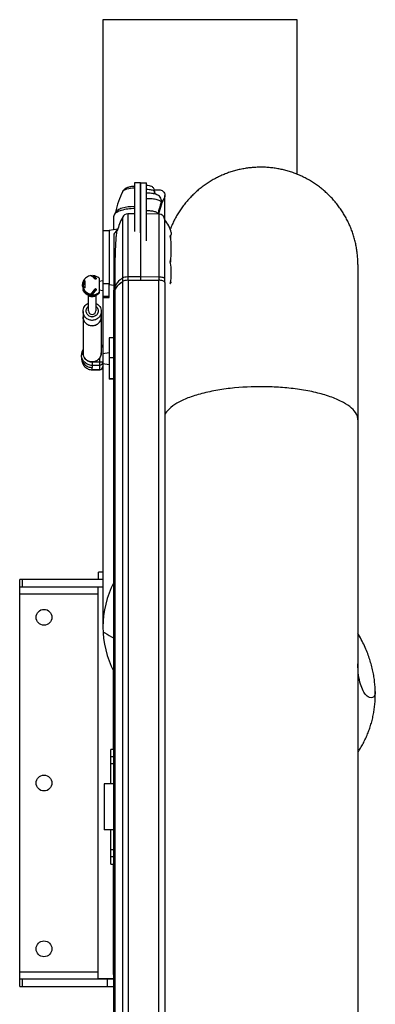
# Model space of a CAD drawing. Extents: x 0 to 594, y 0 to 420.
# Tile 4 of 19: x 77 to 92, y 308 to 349. Entities that reach past the tile are written whole.
import ezdxf

# ---------------------------------------------------------------- set-up
doc = ezdxf.new("R2010")
doc.units = 0
doc.header["$LTSCALE"] = 32.67
for name, color, linetype in [('100-512-R_LIDXF_CONTINUOUS', 7, 'CONTINUOUS'), ('100-5404-R_LDXF_CONTINUOUS', 7, 'CONTINUOUS'), ('100-5506_L_LDXF_CONTINUOUS', 7, 'CONTINUOUS'), ('100-5506_R_LDXF_CONTINUOUS', 7, 'CONTINUOUS'), ('100-5512-L_LDXF_CONTINUOUS', 7, 'CONTINUOUS'), ('100-5911_1_DXF_CONTINUOUS_', 7, 'CONTINUOUS'), ('100-5913_1_DXF_CONTINUOUS_', 7, 'CONTINUOUS'), ('100-5914_3_DXF_CONTINUOUS_', 7, 'CONTINUOUS'), ('100-6300-03_DXF_CONTINUOUS', 7, 'CONTINUOUS'), ('100-6333-01_DXF_CONTINUOUS', 7, 'CONTINUOUS'), ('100-6333-02_DXF_CONTINUOUS', 7, 'CONTINUOUS'), ('100-6336-04_DXF_CONTINUOUS', 7, 'CONTINUOUS'), ('102118-REF_1DXF_CONTINUOUS', 7, 'CONTINUOUS'), ('102679_1_DXF_CONTINUOUS_LI', 7, 'CONTINUOUS'), ('102683_1_DXF_CONTINUOUS_LI', 7, 'CONTINUOUS'), ('102715_1_DXF_CONTINUOUS_LI', 7, 'CONTINUOUS'), ('135126_23_DXF_CONTINUOUS_L', 7, 'CONTINUOUS'), ('135584_3_DXF_CONTINUOUS_LI', 7, 'CONTINUOUS'), ('STAB_K4-D4_3DXF_CONTINUOUS', 7, 'CONTINUOUS')]:
    doc.layers.add(name, color=color, linetype=linetype)

msp = doc.modelspace()

# ---------------------------------------------------------------- linework, layer by layer
at = {"layer": '100-512-R_LIDXF_CONTINUOUS', "color": 7, "linetype": 'CONTINUOUS'}
for p, q in [((81.596, 340.513), (81.596, 337.784)), ((81.871, 340.513), (81.596, 340.513)), ((80.825, 339.851), (81.188, 339.902)), ((80.825, 339.851), (80.825, 337.611)), ((81.02, 339.679), (81.02, 337.374)), ((80.825, 337.611), (81.02, 337.584)), ((81.02, 337.374), (81.071, 337.411)), ((81.071, 337.411), (81.071, 337.552)), ((81.071, 337.411), (81.072, 337.412)), ((81.071, 337.411), (81.072, 337.412))]:
    msp.add_line(p, q, dxfattribs=at)
at = {"layer": '100-512-R_LIDXF_CONTINUOUS', "color": 9, "linetype": 'CONTINUOUS'}
for p, q in [((81.378, 340.373), (81.378, 337.732)), ((82.115, 337.92), (81.596, 337.92)), ((81.071, 337.552), (81.02, 337.515))]:
    msp.add_line(p, q, dxfattribs=at)
at = {"layer": '100-512-R_LIDXF_CONTINUOUS', "color": 7, "linetype": 'CONTINUOUS'}
for centre, radius, start, end in [((81.602, 340.263), 0.25, 91.5, 153.7684), ((84.518, 338.826), 3.5, 153.7684, 163.4207), ((82.28, 336.432), 1.582, 124.7646, 124.9964), ((81.445, 337.636), 0.116, 123.805, 124.7605), ((81.452, 337.624), 0.13, 120.7848, 123.7659)]:
    msp.add_arc(centre, radius, start, end, dxfattribs=at)
for points, knots in [([(81.175, 339.863), (81.161, 339.852), (81.101, 339.798), (81.054, 339.732), (81.02, 339.679)], [0, 0, 0, 0, 0.215642, 1, 1, 1, 1]), ([(81.071, 337.552), (81.071, 337.812), (81.074, 338.296), (81.086, 338.874), (81.103, 339.271), (81.117, 339.505), (81.136, 339.685), (81.152, 339.786), (81.163, 339.825)], [0, 0, 0, 0, 0.342137, 0.637769, 0.761741, 0.865688, 0.946175, 1, 1, 1, 1]), ([(81.072, 337.412), (81.087, 337.441), (81.166, 337.565), (81.279, 337.663), (81.373, 337.728)], [0, 0, 0, 0, 0.218949, 1, 1, 1, 1])]:
    msp.add_open_spline(points, degree=3, knots=knots, dxfattribs=at)
at = {"layer": '100-512-R_LIDXF_CONTINUOUS', "color": 9, "linetype": 'CONTINUOUS'}
for points, knots in [([(81.378, 337.873), (81.343, 337.848), (81.225, 337.759), (81.12, 337.647), (81.071, 337.552)], [0, 0, 0, 0, 0.285671, 1, 1, 1, 1]), ([(81.596, 337.92), (81.553, 337.92), (81.479, 337.913), (81.404, 337.891), (81.378, 337.873)], [0, 0, 0, 0, 0.573917, 1, 1, 1, 1])]:
    msp.add_open_spline(points, degree=3, knots=knots, dxfattribs=at)
at = {"layer": '100-5404-R_LDXF_CONTINUOUS', "color": 7, "linetype": 'CONTINUOUS'}
for p, q in [((80.626, 317.061), (80.626, 315.161)), ((81.02, 317.061), (80.626, 317.061)), ((81.02, 315.161), (80.626, 315.161))]:
    msp.add_line(p, q, dxfattribs=at)
at = {"layer": '100-5506_L_LDXF_CONTINUOUS', "color": 7, "linetype": 'CONTINUOUS'}
for p, q in [((82.121, 341.794), (82.121, 339.739)), ((82.121, 341.794), (82.371, 341.794)), ((82.371, 339.403), (82.371, 341.794)), ((82.703, 341.389), (82.703, 341.451)), ((82.982, 340.937), (82.982, 341.062)), ((82.843, 340.507), (82.843, 340.519))]:
    msp.add_line(p, q, dxfattribs=at)
at = {"layer": '100-5506_L_LDXF_CONTINUOUS', "color": 9, "linetype": 'CONTINUOUS'}
for p, q in [((82.702, 341.431), (82.702, 341.397)), ((82.971, 340.999), (82.971, 340.876))]:
    msp.add_line(p, q, dxfattribs=at)
for centre, radius, start, end in [((82.865, 341.413), 0.163, 173.6891, 179.997), ((82.517, 341.451), 0.187, 353.695, 0.0044), ((85.739, 340.008), 2.941, 160.2944, 169.9785)]:
    msp.add_arc(centre, radius, start, end, dxfattribs=at)
at = {"layer": '100-5506_L_LDXF_CONTINUOUS', "color": 7, "linetype": 'CONTINUOUS'}
for centre, radius, start, end in [((82.541, 340.669), 0.684, 72.6171, 73.1067), ((85.6, 339.907), 2.802, 159.7824, 167.6481)]:
    msp.add_arc(centre, radius, start, end, dxfattribs=at)
for points, knots in [([(82.703, 341.451), (82.703, 341.49), (82.681, 341.569), (82.593, 341.647), (82.484, 341.681), (82.409, 341.687), (82.371, 341.688)], [0, 0, 0, 0, 0.256757, 0.506637, 0.744516, 1, 1, 1, 1]), ([(82.74, 341.324), (82.684, 341.341), (82.561, 341.363), (82.437, 341.37), (82.371, 341.371)], [0, 0, 0, 0, 0.468406, 1, 1, 1, 1]), ([(82.701, 341.413), (82.701, 341.404), (82.704, 341.373), (82.718, 341.342), (82.733, 341.326)], [0, 0, 0, 0, 0.289612, 1, 1, 1, 1]), ([(82.982, 341.062), (82.982, 341.097), (82.966, 341.164), (82.888, 341.265), (82.801, 341.305), (82.746, 341.322)], [0, 0, 0, 0, 0.27391, 0.532576, 1, 1, 1, 1]), ([(82.843, 340.519), (82.843, 340.539), (82.81, 340.568), (82.761, 340.59), (82.675, 340.617), (82.544, 340.637), (82.431, 340.643), (82.371, 340.644)], [0, 0, 0, 0, 0.116853, 0.212553, 0.334076, 0.641275, 1, 1, 1, 1])]:
    msp.add_open_spline(points, degree=3, knots=knots, dxfattribs=at)
at = {"layer": '100-5506_L_LDXF_CONTINUOUS', "color": 9, "linetype": 'CONTINUOUS'}
for points, knots in [([(82.693, 341.451), (82.682, 341.463), (82.643, 341.483), (82.571, 341.502), (82.476, 341.515), (82.407, 341.518), (82.371, 341.519)], [0, 0, 0, 0, 0.150325, 0.379948, 0.672452, 1, 1, 1, 1]), ([(82.371, 341.156), (82.448, 341.156), (82.59, 341.149), (82.757, 341.123), (82.866, 341.089), (82.929, 341.061), (82.971, 341.024), (82.971, 340.999)], [0, 0, 0, 0, 0.358571, 0.665851, 0.787435, 0.88318, 1, 1, 1, 1])]:
    msp.add_open_spline(points, degree=3, knots=knots, dxfattribs=at)
for points in [[(82.697, 341.446), (82.696, 341.447), (82.695, 341.449), (82.693, 341.451)], [(82.702, 341.431), (82.702, 341.436), (82.7, 341.441), (82.697, 341.446)], [(82.982, 341.062), (82.982, 341.041), (82.978, 341.019), (82.971, 340.999)]]:
    msp.add_open_spline(points, degree=3, dxfattribs=at)
at = {"layer": '100-5506_L_LDXF_CONTINUOUS', "color": 7, "linetype": 'CONTINUOUS'}
msp.add_open_spline([(82.971, 340.876), (82.978, 340.895), (82.982, 340.916), (82.982, 340.937)], degree=3, dxfattribs=at)
at = {"layer": '100-5506_R_LDXF_CONTINUOUS', "color": 7, "linetype": 'CONTINUOUS'}
for p, q in [((81.871, 341.794), (81.871, 339.796)), ((82.121, 341.794), (81.871, 341.794)), ((82.121, 339.739), (82.121, 341.794)), ((81.09, 340.581), (81.04, 340.481)), ((81.026, 339.879), (81.026, 340.428))]:
    msp.add_line(p, q, dxfattribs=at)
for centre, radius, start, end in [((84.175, 339.967), 3.149, 152.042, 168.7531), ((84.202, 339.961), 3.178, 168.7351, 169.0225)]:
    msp.add_arc(centre, radius, start, end, dxfattribs=at)
for points, knots in [([(81.393, 341.444), (81.414, 341.484), (81.474, 341.553), (81.594, 341.616), (81.728, 341.652), (81.822, 341.662), (81.871, 341.664)], [0, 0, 0, 0, 0.246708, 0.484271, 0.732346, 1, 1, 1, 1]), ([(81.04, 340.481), (81.037, 340.477), (81.03, 340.46), (81.026, 340.442), (81.026, 340.428)], [0, 0, 0, 0, 0.262245, 1, 1, 1, 1]), ([(81.871, 340.735), (81.687, 340.732), (81.432, 340.703), (81.155, 340.597), (81.061, 340.522), (81.04, 340.481)], [0, 0, 0, 0, 0.616659, 0.844405, 1, 1, 1, 1]), ([(81.871, 340.82), (81.699, 340.816), (81.459, 340.789), (81.199, 340.69), (81.11, 340.619), (81.09, 340.581)], [0, 0, 0, 0, 0.616663, 0.844337, 1, 1, 1, 1])]:
    msp.add_open_spline(points, degree=3, knots=knots, dxfattribs=at)
at = {"layer": '100-5506_R_LDXF_CONTINUOUS', "color": 9, "linetype": 'CONTINUOUS'}
msp.add_open_spline([(81.393, 341.444), (81.406, 341.468), (81.46, 341.511), (81.619, 341.574), (81.765, 341.591), (81.871, 341.595)], degree=3, knots=[0, 0, 0, 0, 0.157101, 0.384371, 1, 1, 1, 1], dxfattribs=at)
at = {"layer": '100-5512-L_LDXF_CONTINUOUS', "color": 7, "linetype": 'CONTINUOUS'}
for p, q in [((82.115, 340.526), (82.115, 337.784)), ((82.882, 340.506), (82.371, 340.52)), ((83.116, 337.713), (83.116, 340.263)), ((83.369, 339.593), (83.348, 339.593)), ((83.369, 339.449), (83.369, 339.646)), ((83.369, 338.536), (83.345, 338.536)), ((83.369, 338.536), (83.369, 338.697)), ((82.115, 337.784), (82.116, 337.784))]:
    msp.add_line(p, q, dxfattribs=at)
at = {"layer": '100-5512-L_LDXF_CONTINUOUS', "color": 9, "linetype": 'CONTINUOUS'}
for p, q in [((82.882, 337.784), (82.882, 340.506)), ((82.882, 337.918), (82.115, 337.925))]:
    msp.add_line(p, q, dxfattribs=at)
at = {"layer": '100-5512-L_LDXF_CONTINUOUS', "color": 7, "linetype": 'CONTINUOUS'}
for centre, radius, start, end in [((82.876, 340.266), 0.24, 0, 88.5), ((82.239, 339.486), 1.175, 12.8054, 41.7561)]:
    msp.add_arc(centre, radius, start, end, dxfattribs=at)
for points, knots in [([(83.385, 339.746), (83.39, 339.725), (83.39, 339.675), (83.363, 339.633), (83.344, 339.616)], [0, 0, 0, 0, 0.462102, 1, 1, 1, 1]), ([(83.344, 338.531), (83.379, 338.709), (83.399, 339.073), (83.379, 339.437), (83.344, 339.616)], [0, 0, 0, 0, 0.5, 1, 1, 1, 1]), ([(83.344, 337.646), (83.378, 337.79), (83.399, 338.088), (83.378, 338.386), (83.344, 338.531)], [0, 0, 0, 0, 0.500001, 1, 1, 1, 1]), ([(83.356, 337.659), (83.36, 337.663), (83.373, 337.68), (83.382, 337.701), (83.385, 337.716)], [0, 0, 0, 0, 0.275851, 1, 1, 1, 1])]:
    msp.add_open_spline(points, degree=3, knots=knots, dxfattribs=at)
at = {"layer": '100-5512-L_LDXF_CONTINUOUS', "color": 9, "linetype": 'CONTINUOUS'}
msp.add_open_spline([(83.116, 337.836), (83.116, 337.848), (83.094, 337.876), (83.042, 337.897), (82.968, 337.914), (82.912, 337.918), (82.882, 337.918)], degree=3, knots=[0, 0, 0, 0, 0.136707, 0.355113, 0.653883, 1, 1, 1, 1], dxfattribs=at)
at = {"layer": '100-5512-L_LDXF_CONTINUOUS', "color": 7, "linetype": 'CONTINUOUS'}
msp.add_open_spline([(83.344, 337.646), (83.349, 337.65), (83.353, 337.654), (83.356, 337.659)], degree=3, dxfattribs=at)
at = {"layer": '100-5911_1_DXF_CONTINUOUS_', "color": 7, "linetype": 'CONTINUOUS'}
for p, q in [((80.417, 337.749), (80.575, 337.769)), ((80.417, 337.389), (80.575, 337.369))]:
    msp.add_line(p, q, dxfattribs=at)
for radius, start, end in [(0.25, 305.1658, 309.5947), (0.251, 309.5929, 312.3248)]:
    msp.add_arc((80.127, 337.569), radius, start, end, dxfattribs=at)
at = {"layer": '100-5913_1_DXF_CONTINUOUS_', "color": 7, "linetype": 'CONTINUOUS'}
for p, q in [((80.569, 334.771), (80.826, 334.813)), ((80.569, 334.355), (80.826, 334.313))]:
    msp.add_line(p, q, dxfattribs=at)
at = {"layer": '100-5914_3_DXF_CONTINUOUS_', "color": 7, "linetype": 'CONTINUOUS'}
for p, q in [((80.826, 335.415), (80.826, 333.71)), ((81.02, 335.415), (80.826, 335.415)), ((81.02, 333.71), (80.826, 333.71))]:
    msp.add_line(p, q, dxfattribs=at)
at = {"layer": '100-5914_3_DXF_CONTINUOUS_', "color": 9, "linetype": 'CONTINUOUS'}
for p, q in [((81.02, 334.591), (80.826, 334.591)), ((80.826, 333.736), (81.02, 333.736))]:
    msp.add_line(p, q, dxfattribs=at)
at = {"layer": '100-6300-03_DXF_CONTINUOUS', "color": 7, "linetype": 'CONTINUOUS'}
for p, q in [((80.893, 317.061), (80.893, 318.473)), ((81.02, 318.473), (80.893, 318.473)), ((80.893, 318.173), (81.02, 318.173)), ((80.893, 313.748), (80.893, 315.161)), ((81.02, 314.048), (80.893, 314.048)), ((80.893, 313.748), (81.02, 313.748))]:
    msp.add_line(p, q, dxfattribs=at)
at = {"layer": '100-6300-03_DXF_CONTINUOUS', "color": 9, "linetype": 'CONTINUOUS'}
for p, q in [((81.02, 317.873), (80.893, 317.873)), ((80.893, 314.348), (81.02, 314.348))]:
    msp.add_line(p, q, dxfattribs=at)
at = {"layer": '100-6333-01_DXF_CONTINUOUS', "color": 7, "linetype": 'CONTINUOUS'}
for p, q in [((80.393, 325.461), (80.393, 325.761)), ((80.574, 325.761), (80.393, 325.761)), ((77.143, 308.711), (77.143, 325.461)), ((80.574, 325.461), (77.143, 325.461)), ((77.143, 325.161), (80.574, 325.161)), ((81.02, 309.011), (77.143, 309.011)), ((77.143, 308.711), (81.02, 308.711))]:
    msp.add_line(p, q, dxfattribs=at)
at = {"layer": '100-6333-01_DXF_CONTINUOUS', "color": 9, "linetype": 'CONTINUOUS'}
for p, q in [((77.248, 325.461), (77.248, 325.161)), ((80.358, 324.861), (77.143, 324.861)), ((77.143, 309.311), (80.358, 309.311)), ((77.248, 309.011), (77.248, 308.711)), ((80.759, 308.711), (80.759, 309.011))]:
    msp.add_line(p, q, dxfattribs=at)
at = {"layer": '100-6333-01_DXF_CONTINUOUS', "color": 7, "linetype": 'CONTINUOUS'}
for centre in [(78.143, 323.911), (78.143, 317.086), (78.143, 310.261)]:
    msp.add_circle(centre, 0.325, dxfattribs=at)
at = {"layer": '100-6333-02_DXF_CONTINUOUS', "color": 7, "linetype": 'CONTINUOUS'}
for p, q in [((80.358, 325.148), (80.358, 309.023)), ((80.574, 325.148), (80.358, 325.148)), ((81.02, 309.023), (80.358, 309.023))]:
    msp.add_line(p, q, dxfattribs=at)
at = {"layer": '100-6336-04_DXF_CONTINUOUS', "color": 7, "linetype": 'CONTINUOUS'}
for p, q in [((80.993, 321.728), (80.993, 318.473)), ((80.993, 319.111), (81.02, 319.111)), ((80.993, 313.748), (80.993, 309.211)), ((80.993, 309.211), (81.02, 309.211))]:
    msp.add_line(p, q, dxfattribs=at)
at = {"layer": '102118-REF_1DXF_CONTINUOUS', "color": 7, "linetype": 'CONTINUOUS'}
for p, q in [((79.744, 337.689), (79.749, 337.689)), ((79.764, 337.743), (79.837, 337.743)), ((79.809, 337.673), (79.789, 337.675)), ((79.795, 337.689), (79.837, 337.689)), ((79.837, 337.628), (79.837, 337.767)), ((80.14, 337.939), (80.14, 337.938)), ((80.147, 337.948), (80.252, 337.839)), ((80.156, 337.98), (80.161, 337.975)), ((80.157, 337.98), (80.156, 337.98)), ((80.161, 337.979), (80.157, 337.98)), ((80.16, 337.978), (80.16, 337.978)), ((80.16, 337.978), (80.16, 337.978)), ((80.161, 337.975), (80.161, 337.934)), ((80.292, 337.873), (80.292, 337.838)), ((80.417, 337.865), (80.417, 337.628)), ((79.737, 337.543), (79.737, 337.595)), ((79.769, 337.394), (79.744, 337.394)), ((79.766, 337.595), (79.766, 337.595)), ((79.766, 337.595), (79.766, 337.595)), ((79.837, 337.473), (79.837, 337.628)), ((80.078, 337.214), (80.143, 337.282)), ((80.137, 337.267), (80.253, 337.389)), ((80.288, 337.389), (80.147, 337.243)), ((80.153, 337.291), (80.154, 337.29)), ((80.154, 337.29), (80.154, 337.285)), ((80.248, 337.39), (80.248, 337.43)), ((80.288, 337.389), (80.253, 337.389)), ((80.417, 337.628), (80.417, 337.255)), ((79.977, 336.526), (79.977, 337.159)), ((80.147, 337.19), (80.161, 337.204)), ((80.156, 337.212), (80.161, 337.213)), ((80.161, 337.163), (80.161, 337.212)), ((80.161, 337.163), (80.163, 337.139)), ((80.163, 337.141), (80.163, 337.168)), ((80.163, 337.141), (80.163, 337.14)), ((80.163, 337.139), (80.164, 337.139)), ((80.163, 337.139), (80.164, 337.139)), ((80.277, 337.16), (80.277, 336.526))]:
    msp.add_line(p, q, dxfattribs=at)
at = {"layer": '102118-REF_1DXF_CONTINUOUS', "color": 9, "linetype": 'CONTINUOUS'}
for p, q in [((80.147, 337.243), (80.147, 337.19)), ((80.416, 337.256), (80.417, 337.256)), ((80.416, 337.256), (80.417, 337.256)), ((80.111, 337.227), (80.111, 337.175))]:
    msp.add_line(p, q, dxfattribs=at)
at = {"layer": '102118-REF_1DXF_CONTINUOUS', "color": 7, "linetype": 'CONTINUOUS'}
for centre, radius, start, end in [((80.116, 337.54), 0.401, 151.4601, 158.2481), ((80.102, 337.542), 0.34, 156.9932, 170.9878), ((80.101, 337.594), 0.365, 155.8417, 156.1125), ((80.102, 337.542), 0.34, 156.1347, 156.9782), ((80.104, 337.541), 0.343, 143.722, 156.1018), ((79.774, 337.353), 0.321, 78.6886, 79.1975), ((80.112, 337.582), 0.381, 90.1611, 90.8268), ((79.628, 337.286), 0.83, 50.3524, 51.8382), ((80.127, 337.527), 0.419, 85.3838, 86.8432), ((80.117, 337.892), 0.096, 63.5822, 66.2547), ((80.127, 337.571), 0.412, 45.3302, 85.0958), ((80.099, 337.543), 0.337, 171.136, 175.5457), ((80.276, 337.369), 0.0348, 140.233, 142.906), ((80.261, 337.367), 0.0384, 26.544, 33.7188), ((80.112, 337.609), 0.382, 266.8764, 269.8396), ((80.509, 336.988), 0.419, 147.117, 147.5441)]:
    msp.add_arc(centre, radius, start, end, dxfattribs=at)
msp.add_ellipse((80.486, 337.569), major_axis=(0.234, 0.249), ratio=0.097953, start_param=-3.815666, end_param=-3.455749, dxfattribs=at)
for points in [[(79.737, 337.595), (79.737, 337.645), (79.748, 337.696), (79.768, 337.742)], [(79.748, 337.685), (79.747, 337.686), (79.745, 337.687), (79.744, 337.689)], [(79.796, 337.743), (79.774, 337.698), (79.762, 337.646), (79.762, 337.595)], [(79.834, 337.669), (79.826, 337.67), (79.818, 337.672), (79.809, 337.673)], [(80.101, 337.966), (80.106, 337.963), (80.111, 337.96), (80.116, 337.957)], [(80.111, 337.963), (80.124, 337.963), (80.138, 337.957), (80.147, 337.948)], [(80.116, 337.957), (80.124, 337.951), (80.132, 337.945), (80.14, 337.939)], [(79.767, 337.45), (79.748, 337.495), (79.737, 337.546), (79.737, 337.595)], [(79.737, 337.543), (79.737, 337.492), (79.748, 337.441), (79.769, 337.394)], [(79.809, 337.285), (79.782, 337.317), (79.759, 337.355), (79.744, 337.394)], [(79.762, 337.595), (79.762, 337.549), (79.772, 337.502), (79.79, 337.46)], [(80.147, 337.243), (80.138, 337.233), (80.124, 337.227), (80.111, 337.227)], [(80.117, 337.255), (80.125, 337.257), (80.131, 337.262), (80.137, 337.267)], [(80.248, 337.39), (80.242, 337.382), (80.237, 337.374), (80.231, 337.366)], [(80.258, 337.398), (80.255, 337.396), (80.252, 337.394), (80.249, 337.391)], [(80.281, 337.399), (80.274, 337.402), (80.265, 337.402), (80.258, 337.398)], [(80.293, 337.388), (80.29, 337.392), (80.286, 337.396), (80.281, 337.399)], [(80.3, 337.402), (80.3, 337.394), (80.297, 337.385), (80.292, 337.379)], [(80.111, 337.175), (80.124, 337.175), (80.138, 337.181), (80.147, 337.19)]]:
    msp.add_open_spline(points, degree=3, dxfattribs=at)
for points, knots in [([(80.078, 337.978), (80.011, 337.97), (79.878, 337.917), (79.791, 337.805), (79.764, 337.743)], [0, 0, 0, 0, 0.502322, 1, 1, 1, 1]), ([(79.764, 337.743), (79.769, 337.746), (79.792, 337.756), (79.817, 337.763), (79.837, 337.767)], [0, 0, 0, 0, 0.197261, 1, 1, 1, 1]), ([(80.078, 337.978), (80.08, 337.977), (80.088, 337.974), (80.095, 337.97), (80.101, 337.966)], [0, 0, 0, 0, 0.202766, 1, 1, 1, 1]), ([(80.157, 337.925), (80.164, 337.919), (80.195, 337.892), (80.225, 337.864), (80.248, 337.842)], [0, 0, 0, 0, 0.223953, 1, 1, 1, 1]), ([(80.292, 337.873), (80.267, 337.896), (80.225, 337.933), (80.18, 337.968), (80.16, 337.978)], [0, 0, 0, 0, 0.603014, 1, 1, 1, 1]), ([(80.162, 337.982), (80.162, 337.982), (80.162, 337.981), (80.161, 337.98), (80.161, 337.979)], [0, 0, 0, 0, 0.274084, 1, 1, 1, 1]), ([(80.3, 337.855), (80.3, 337.846), (80.283, 337.826), (80.257, 337.833), (80.248, 337.842)], [0, 0, 0, 0, 0.412986, 1, 1, 1, 1]), ([(80.292, 337.873), (80.293, 337.872), (80.298, 337.867), (80.3, 337.86), (80.3, 337.855)], [0, 0, 0, 0, 0.291277, 1, 1, 1, 1]), ([(79.837, 337.473), (79.829, 337.471), (79.805, 337.465), (79.78, 337.458), (79.764, 337.449)], [0, 0, 0, 0, 0.302189, 1, 1, 1, 1]), ([(79.764, 337.449), (79.791, 337.387), (79.878, 337.275), (80.011, 337.223), (80.078, 337.214)], [0, 0, 0, 0, 0.497677, 1, 1, 1, 1]), ([(79.769, 337.394), (79.798, 337.33), (79.896, 337.216), (80.04, 337.175), (80.111, 337.175)], [0, 0, 0, 0, 0.497608, 1, 1, 1, 1]), ([(80.163, 337.139), (80.097, 337.134), (79.962, 337.154), (79.851, 337.235), (79.809, 337.285)], [0, 0, 0, 0, 0.50158, 1, 1, 1, 1]), ([(80.248, 337.43), (80.213, 337.391), (80.153, 337.322), (80.097, 337.248), (80.078, 337.214)], [0, 0, 0, 0, 0.575315, 1, 1, 1, 1]), ([(80.143, 337.282), (80.145, 337.284), (80.148, 337.286), (80.152, 337.29), (80.153, 337.291)], [0, 0, 0, 0, 0.603712, 1, 1, 1, 1]), ([(80.158, 337.215), (80.165, 337.227), (80.206, 337.284), (80.253, 337.337), (80.292, 337.379)], [0, 0, 0, 0, 0.198326, 1, 1, 1, 1]), ([(80.164, 337.139), (80.211, 337.143), (80.304, 337.168), (80.383, 337.222), (80.417, 337.255)], [0, 0, 0, 0, 0.500705, 1, 1, 1, 1]), ([(80.248, 337.43), (80.253, 337.435), (80.266, 337.442), (80.291, 337.433), (80.3, 337.414), (80.3, 337.402)], [0, 0, 0, 0, 0.274074, 0.52607, 1, 1, 1, 1]), ([(79.952, 337.176), (80.002, 337.139), (80.127, 337.097), (80.253, 337.139), (80.302, 337.176)], [0, 0, 0, 0, 0.500003, 1, 1, 1, 1]), ([(80.161, 337.213), (80.161, 337.208), (80.162, 337.193), (80.163, 337.178), (80.163, 337.168)], [0, 0, 0, 0, 0.329365, 1, 1, 1, 1])]:
    msp.add_open_spline(points, degree=3, knots=knots, dxfattribs=at)
at = {"layer": '102118-REF_1DXF_CONTINUOUS', "color": 9, "linetype": 'CONTINUOUS'}
for points, knots in [([(80.417, 337.284), (80.383, 337.251), (80.303, 337.196), (80.21, 337.172), (80.163, 337.168)], [0, 0, 0, 0, 0.498761, 1, 1, 1, 1]), ([(80.163, 337.141), (80.21, 337.145), (80.303, 337.169), (80.383, 337.223), (80.416, 337.256)], [0, 0, 0, 0, 0.501222, 1, 1, 1, 1]), ([(79.955, 337.174), (80.004, 337.139), (80.127, 337.099), (80.25, 337.139), (80.299, 337.175)], [0, 0, 0, 0, 0.5, 1, 1, 1, 1])]:
    msp.add_open_spline(points, degree=3, knots=knots, dxfattribs=at)
at = {"layer": '102679_1_DXF_CONTINUOUS_LI', "color": 9, "linetype": 'CONTINUOUS'}
for p, q in [((81.385, 337.737), (81.385, 291.457)), ((81.609, 337.784), (81.609, 291.504)), ((82.87, 291.504), (82.87, 337.784))]:
    msp.add_line(p, q, dxfattribs=at)
at = {"layer": '102679_1_DXF_CONTINUOUS_LI', "color": 7, "linetype": 'CONTINUOUS'}
for p, q in [((81.609, 337.784), (82.87, 337.784)), ((83.12, 337.698), (83.12, 294.33)), ((81.071, 337.411), (81.02, 337.374)), ((81.02, 290.752), (81.02, 337.374)), ((81.071, 291.131), (81.071, 337.411))]:
    msp.add_line(p, q, dxfattribs=at)
msp.add_arc((83.09, 337.698), 0.0294, 0.0098, 6.7644, dxfattribs=at)
for points, knots in [([(81.385, 337.737), (81.35, 337.712), (81.229, 337.622), (81.121, 337.507), (81.071, 337.411)], [0, 0, 0, 0, 0.286305, 1, 1, 1, 1]), ([(81.609, 337.784), (81.565, 337.784), (81.489, 337.777), (81.412, 337.755), (81.385, 337.737)], [0, 0, 0, 0, 0.573135, 1, 1, 1, 1]), ([(83.119, 337.702), (83.118, 337.715), (83.093, 337.742), (83.008, 337.775), (82.928, 337.784), (82.87, 337.784)], [0, 0, 0, 0, 0.140244, 0.362383, 1, 1, 1, 1])]:
    msp.add_open_spline(points, degree=3, knots=knots, dxfattribs=at)
at = {"layer": '102683_1_DXF_CONTINUOUS_LI', "color": 7, "linetype": 'CONTINUOUS'}
for p, q in [((82.694, 341.513), (82.876, 341.513)), ((83.126, 340.257), (83.126, 341.278)), ((82.972, 340.878), (82.97, 340.875)), ((82.972, 340.878), (82.97, 340.875))]:
    msp.add_line(p, q, dxfattribs=at)
at = {"layer": '102683_1_DXF_CONTINUOUS_LI', "color": 9, "linetype": 'CONTINUOUS'}
msp.add_line((83.102, 341.177), (83.102, 340.347), dxfattribs=at)
at = {"layer": '102683_1_DXF_CONTINUOUS_LI', "color": 7, "linetype": 'CONTINUOUS'}
for centre, radius, start, end in [((85.618, 339.901), 2.822, 158.6278, 159.7302), ((85.639, 339.892), 2.844, 153.1384, 158.6207), ((85.6, 339.907), 2.802, 159.7882, 167.6443)]:
    msp.add_arc(centre, radius, start, end, dxfattribs=at)
msp.add_open_spline([(82.876, 341.513), (82.909, 341.513), (82.974, 341.501), (83.057, 341.449), (83.113, 341.371), (83.126, 341.309), (83.126, 341.278)], degree=3, knots=[0, 0, 0, 0, 0.257136, 0.510152, 0.757222, 1, 1, 1, 1], dxfattribs=at)
msp.add_open_spline([(83.126, 341.278), (83.126, 341.244), (83.118, 341.208), (83.102, 341.177)], degree=3, dxfattribs=at)
at = {"layer": '102715_1_DXF_CONTINUOUS_LI', "color": 7, "linetype": 'CONTINUOUS'}
for p, q in [((80.575, 339.831), (80.575, 337.069)), ((80.575, 339.831), (80.825, 339.831)), ((80.825, 337.069), (80.825, 337.611)), ((80.575, 337.069), (80.825, 337.069))]:
    msp.add_line(p, q, dxfattribs=at)
at = {"layer": '102715_1_DXF_CONTINUOUS_LI', "color": 9, "linetype": 'CONTINUOUS'}
for p, q in [((80.825, 337.631), (80.575, 337.631)), ((80.825, 337.116), (80.575, 337.116))]:
    msp.add_line(p, q, dxfattribs=at)
at = {"layer": '135126_23_DXF_CONTINUOUS_L', "color": 7, "linetype": 'CONTINUOUS'}
for p, q in [((80.574, 348.511), (80.574, 337.769)), ((88.574, 348.511), (80.574, 348.511)), ((88.574, 342.147), (88.574, 348.511)), ((91.062, 338.438), (91.062, 338.438)), ((91.074, 338.438), (91.074, 303.843)), ((80.574, 337.369), (80.574, 334.772)), ((80.574, 334.354), (80.574, 323.511))]:
    msp.add_line(p, q, dxfattribs=at)
at = {"layer": '135126_23_DXF_CONTINUOUS_L', "color": 9, "linetype": 'CONTINUOUS'}
for p, q in [((80.575, 338.511), (80.574, 338.511)), ((91.074, 338.009), (91.074, 338.011)), ((80.579, 323.304), (80.592, 323.297))]:
    msp.add_line(p, q, dxfattribs=at)
at = {"layer": '135126_23_DXF_CONTINUOUS_L', "color": 7, "linetype": 'CONTINUOUS'}
for points in [[(91.074, 338.439), (91.074, 338.488), (91.073, 338.538), (91.071, 338.588), (91.069, 338.638), (91.066, 338.687), (91.063, 338.737), (91.059, 338.787), (91.054, 338.836), (91.049, 338.886), (91.043, 338.936), (91.036, 338.985), (91.029, 339.034), (91.022, 339.084), (91.013, 339.133), (91.004, 339.182), (90.995, 339.231), (90.985, 339.28), (90.974, 339.328), (90.962, 339.377), (90.95, 339.425), (90.938, 339.473), (90.925, 339.521), (90.911, 339.569), (90.897, 339.617), (90.882, 339.664), (90.866, 339.711), (90.85, 339.759), (90.833, 339.805), (90.816, 339.852), (90.798, 339.899), (90.779, 339.945), (90.76, 339.991), (90.741, 340.037), (90.721, 340.082), (90.7, 340.127), (90.679, 340.172), (90.657, 340.217), (90.634, 340.262), (90.611, 340.306), (90.588, 340.35), (90.564, 340.394), (90.539, 340.437), (90.514, 340.48), (90.488, 340.523), (90.462, 340.565), (90.435, 340.607), (90.408, 340.649), (90.38, 340.69), (90.352, 340.731), (90.323, 340.772), (90.294, 340.812), (90.264, 340.852), (90.233, 340.891), (90.203, 340.931), (90.171, 340.969), (90.14, 341.008), (90.107, 341.046), (90.074, 341.084), (90.041, 341.121), (90.008, 341.158), (89.973, 341.194), (89.939, 341.23), (89.904, 341.266), (89.868, 341.301), (89.832, 341.335), (89.796, 341.369), (89.759, 341.403), (89.722, 341.436), (89.684, 341.469), (89.647, 341.501), (89.608, 341.533), (89.569, 341.565), (89.53, 341.596), (89.491, 341.626), (89.451, 341.656), (89.41, 341.685), (89.37, 341.714), (89.329, 341.743), (89.287, 341.77), (89.245, 341.798), (89.203, 341.825), (89.161, 341.851), (89.118, 341.877), (89.075, 341.902), (89.032, 341.927), (88.988, 341.951), (88.944, 341.974), (88.9, 341.997), (88.855, 342.02), (88.81, 342.042), (88.765, 342.063), (88.72, 342.084), (88.674, 342.104), (88.629, 342.124), (88.582, 342.143), (88.536, 342.162), (88.49, 342.18), (88.443, 342.197), (88.396, 342.214), (88.349, 342.23), (88.301, 342.246), (88.254, 342.261), (88.206, 342.275), (88.158, 342.289), (88.11, 342.302), (88.062, 342.315), (88.013, 342.327), (87.965, 342.338), (87.916, 342.349), (87.867, 342.359), (87.819, 342.369), (87.77, 342.378), (87.72, 342.386), (87.671, 342.394), (87.622, 342.401), (87.572, 342.407), (87.523, 342.413), (87.473, 342.419), (87.423, 342.423), (87.374, 342.427), (87.324, 342.431), (87.274, 342.434), (87.224, 342.436), (87.174, 342.437), (87.124, 342.438), (87.074, 342.439), (87.024, 342.438), (86.974, 342.437), (86.924, 342.436), (86.874, 342.433), (86.824, 342.431), (86.774, 342.427), (86.724, 342.423), (86.674, 342.418), (86.624, 342.413), (86.575, 342.407), (86.525, 342.401), (86.476, 342.394), (86.427, 342.386), (86.378, 342.377), (86.329, 342.368), (86.28, 342.359), (86.231, 342.349), (86.182, 342.338), (86.134, 342.326), (86.085, 342.314), (86.037, 342.302), (85.989, 342.289), (85.941, 342.275), (85.894, 342.26), (85.846, 342.245), (85.799, 342.23), (85.751, 342.214), (85.704, 342.197), (85.658, 342.179), (85.611, 342.161), (85.565, 342.143), (85.519, 342.124), (85.473, 342.104), (85.427, 342.084), (85.382, 342.063), (85.337, 342.042), (85.292, 342.02), (85.248, 341.997), (85.203, 341.974), (85.159, 341.95), (85.116, 341.926), (85.072, 341.902), (85.029, 341.876), (84.987, 341.851), (84.944, 341.824), (84.902, 341.797), (84.86, 341.77), (84.819, 341.742), (84.778, 341.714), (84.737, 341.685), (84.697, 341.655), (84.657, 341.625), (84.617, 341.595), (84.578, 341.564), (84.539, 341.533), (84.501, 341.501), (84.463, 341.469), (84.425, 341.436), (84.388, 341.403), (84.351, 341.369), (84.315, 341.335), (84.279, 341.3), (84.244, 341.265), (84.209, 341.229), (84.174, 341.194), (84.14, 341.157), (84.106, 341.12), (84.073, 341.083), (84.04, 341.045), (84.008, 341.007), (83.976, 340.969), (83.945, 340.93), (83.914, 340.891)], [(83.914, 340.891), (83.884, 340.851), (83.854, 340.811), (83.825, 340.771), (83.796, 340.73), (83.768, 340.689), (83.74, 340.648), (83.712, 340.606), (83.686, 340.564), (83.66, 340.522), (83.634, 340.479), (83.609, 340.436), (83.584, 340.393), (83.56, 340.349), (83.536, 340.305), (83.513, 340.261), (83.491, 340.217), (83.469, 340.172), (83.448, 340.127), (83.427, 340.081), (83.407, 340.036), (83.387, 339.99), (83.368, 339.944), (83.35, 339.898), (83.345, 339.884)], [(91.791, 320.849), (91.789, 320.895), (91.787, 320.949), (91.784, 321.004), (91.781, 321.06), (91.776, 321.116), (91.771, 321.172), (91.765, 321.229), (91.759, 321.286), (91.752, 321.343), (91.743, 321.401), (91.735, 321.459), (91.725, 321.517), (91.714, 321.576), (91.703, 321.635), (91.691, 321.695), (91.677, 321.754), (91.663, 321.814), (91.649, 321.874), (91.633, 321.934), (91.617, 321.994), (91.599, 322.053), (91.581, 322.113), (91.562, 322.173), (91.543, 322.234), (91.522, 322.294), (91.5, 322.354), (91.477, 322.415), (91.454, 322.477), (91.429, 322.538), (91.402, 322.601), (91.374, 322.666), (91.345, 322.731), (91.314, 322.797), (91.282, 322.864), (91.248, 322.932), (91.212, 323), (91.176, 323.068), (91.138, 323.137), (91.098, 323.205), (91.074, 323.246)], [(91.074, 318.356), (91.097, 318.39), (91.125, 318.434), (91.153, 318.479), (91.181, 318.525), (91.209, 318.571), (91.236, 318.618), (91.262, 318.665), (91.289, 318.713), (91.314, 318.762), (91.339, 318.811), (91.364, 318.86), (91.387, 318.91), (91.41, 318.959), (91.432, 319.009), (91.453, 319.057), (91.473, 319.106), (91.493, 319.155), (91.512, 319.204), (91.53, 319.253), (91.548, 319.302), (91.565, 319.351), (91.582, 319.402), (91.598, 319.453), (91.613, 319.504), (91.629, 319.556), (91.643, 319.61), (91.657, 319.663), (91.671, 319.717), (91.683, 319.771), (91.695, 319.825), (91.706, 319.879), (91.717, 319.932), (91.726, 319.985), (91.735, 320.038), (91.744, 320.091), (91.751, 320.144), (91.758, 320.197), (91.765, 320.25), (91.77, 320.303), (91.775, 320.357), (91.78, 320.411), (91.783, 320.466), (91.786, 320.521), (91.789, 320.576), (91.791, 320.632), (91.792, 320.688), (91.792, 320.744), (91.792, 320.801), (91.791, 320.849)]]:
    msp.add_lwpolyline(points, dxfattribs=at)
msp.add_arc((84.574, 323.511), 4, 152.7019, 207.2968, dxfattribs=at)
at = {"layer": '135126_23_DXF_CONTINUOUS_L', "color": 9, "linetype": 'CONTINUOUS'}
for points, knots in [([(91.074, 332.034), (91.074, 332.116), (91.02, 332.304), (90.802, 332.552), (90.454, 332.782), (89.98, 332.987), (89.401, 333.157), (88.749, 333.285), (88.062, 333.368), (87.139, 333.418), (86.215, 333.388), (85.308, 333.271), (84.663, 333.136), (84.097, 332.961), (83.639, 332.751), (83.308, 332.52), (83.16, 332.332), (83.12, 332.24)], [0, 0, 0, 0, 0.028252, 0.064075, 0.111306, 0.170833, 0.241027, 0.318519, 0.39914, 0.478819, 0.635937, 0.716383, 0.793117, 0.862028, 0.919931, 0.965497, 1, 1, 1, 1]), ([(80.592, 323.297), (80.61, 323.287), (80.754, 323.208), (80.897, 323.127), (81.019, 323.053)], [0, 0, 0, 0, 0.128149, 1, 1, 1, 1]), ([(91.791, 320.849), (91.791, 320.819), (91.788, 320.764), (91.766, 320.691), (91.729, 320.637), (91.661, 320.591), (91.57, 320.597), (91.487, 320.642), (91.388, 320.725), (91.273, 320.896), (91.163, 321.177), (91.089, 321.555), (91.074, 321.839), (91.074, 321.997)], [0, 0, 0, 0, 0.046107, 0.084379, 0.11683, 0.146163, 0.207325, 0.245569, 0.290902, 0.406418, 0.559931, 0.756209, 1, 1, 1, 1])]:
    msp.add_open_spline(points, degree=3, knots=knots, dxfattribs=at)
at = {"layer": '135584_3_DXF_CONTINUOUS_LI', "color": 7, "linetype": 'CONTINUOUS'}
for p, q in [((79.752, 336.501), (79.752, 336.283)), ((80.502, 336.502), (80.502, 336.283)), ((79.752, 336.273), (79.753, 334.791)), ((80.502, 336.273), (80.503, 334.791))]:
    msp.add_line(p, q, dxfattribs=at)
at = {"layer": '135584_3_DXF_CONTINUOUS_LI', "color": 9, "linetype": 'CONTINUOUS'}
msp.add_line((80.127, 336.134), (80.116, 336.134), dxfattribs=at)
at = {"layer": '135584_3_DXF_CONTINUOUS_LI', "color": 7, "linetype": 'CONTINUOUS'}
for centre, start, end in [((80.114, 336.283), 180.0146, 181.7026), ((80.114, 336.273), 179.2501, 180.0144), ((80.141, 336.283), 358.4743, 0.0146), ((80.141, 336.273), 0.0144, 0.7925)]:
    msp.add_arc(centre, 0.361, start, end, dxfattribs=at)
at = {"layer": '135584_3_DXF_CONTINUOUS_LI', "color": 9, "linetype": 'CONTINUOUS'}
for centre, radius, start, end in [((80.127, 336.535), 0.255, 268.3641, 270.0009), ((80.114, 334.791), 0.361, 180.0145, 182.2806), ((80.113, 334.791), 0.361, 182.2806, 184.0815), ((80.113, 334.791), 0.36, 184.0818, 185.3531), ((80.114, 334.791), 0.361, 185.3537, 187.4462), ((80.114, 334.791), 0.361, 187.4459, 188.3743), ((80.115, 334.791), 0.362, 188.3746, 191.3558)]:
    msp.add_arc(centre, radius, start, end, dxfattribs=at)
at = {"layer": '135584_3_DXF_CONTINUOUS_LI', "color": 7, "linetype": 'CONTINUOUS'}
for points, knots in [([(79.752, 336.501), (79.752, 336.572), (79.795, 336.717), (79.912, 336.813), (79.977, 336.841)], [0, 0, 0, 0, 0.498903, 1, 1, 1, 1]), ([(80.277, 336.841), (80.342, 336.813), (80.459, 336.717), (80.502, 336.572), (80.502, 336.502)], [0, 0, 0, 0, 0.501097, 1, 1, 1, 1]), ([(79.977, 336.526), (79.977, 336.488), (80.01, 336.409), (80.089, 336.379), (80.127, 336.379)], [0, 0, 0, 0, 0.496592, 1, 1, 1, 1]), ([(80.127, 336.379), (80.165, 336.379), (80.245, 336.409), (80.277, 336.488), (80.277, 336.526)], [0, 0, 0, 0, 0.503403, 1, 1, 1, 1]), ([(80.127, 335.905), (80.079, 335.905), (79.98, 335.924), (79.856, 336.006), (79.772, 336.128), (79.752, 336.225), (79.752, 336.273)], [0, 0, 0, 0, 0.252217, 0.503142, 0.752227, 1, 1, 1, 1]), ([(79.752, 336.272), (79.754, 336.225), (79.776, 336.13), (79.86, 336.012), (79.983, 335.933), (80.079, 335.915), (80.127, 335.915)], [0, 0, 0, 0, 0.247776, 0.496894, 0.74782, 1, 1, 1, 1]), ([(80.127, 335.915), (80.175, 335.915), (80.272, 335.933), (80.395, 336.012), (80.479, 336.131), (80.501, 336.226), (80.502, 336.273)], [0, 0, 0, 0, 0.25218, 0.503107, 0.752225, 1, 1, 1, 1]), ([(80.502, 336.273), (80.502, 336.225), (80.483, 336.128), (80.399, 336.006), (80.274, 335.924), (80.176, 335.905), (80.127, 335.905)], [0, 0, 0, 0, 0.247771, 0.496855, 0.74778, 1, 1, 1, 1]), ([(80.128, 334.421), (80.079, 334.421), (79.981, 334.44), (79.856, 334.522), (79.772, 334.645), (79.753, 334.743), (79.753, 334.791)], [0, 0, 0, 0, 0.250994, 0.501402, 0.750989, 1, 1, 1, 1]), ([(80.503, 334.791), (80.503, 334.743), (80.483, 334.645), (80.399, 334.522), (80.275, 334.44), (80.176, 334.421), (80.128, 334.421)], [0, 0, 0, 0, 0.249011, 0.498597, 0.749006, 1, 1, 1, 1])]:
    msp.add_open_spline(points, degree=3, knots=knots, dxfattribs=at)
at = {"layer": '135584_3_DXF_CONTINUOUS_LI', "color": 9, "linetype": 'CONTINUOUS'}
for points, knots in [([(80.116, 336.134), (80.069, 336.135), (79.973, 336.156), (79.852, 336.238), (79.771, 336.359), (79.752, 336.454), (79.752, 336.501)], [0, 0, 0, 0, 0.252215, 0.503106, 0.752187, 1, 1, 1, 1]), ([(80.12, 336.281), (80.069, 336.282), (79.967, 336.317), (79.874, 336.446), (79.873, 336.606), (79.937, 336.692), (79.977, 336.722)], [0, 0, 0, 0, 0.25241, 0.502144, 0.750257, 1, 1, 1, 1]), ([(80.277, 336.722), (80.318, 336.692), (80.382, 336.604), (80.38, 336.442), (80.283, 336.313), (80.178, 336.281), (80.127, 336.281)], [0, 0, 0, 0, 0.249693, 0.49777, 0.74755, 1, 1, 1, 1]), ([(80.502, 336.502), (80.502, 336.454), (80.483, 336.357), (80.399, 336.234), (80.274, 336.153), (80.176, 336.134), (80.127, 336.134)], [0, 0, 0, 0, 0.247773, 0.496856, 0.747783, 1, 1, 1, 1]), ([(79.76, 334.72), (79.776, 334.639), (79.871, 334.482), (80.044, 334.423), (80.128, 334.423)], [0, 0, 0, 0, 0.49701, 1, 1, 1, 1]), ([(80.128, 334.423), (80.176, 334.423), (80.275, 334.442), (80.399, 334.524), (80.483, 334.646), (80.503, 334.744), (80.503, 334.791)], [0, 0, 0, 0, 0.252217, 0.503144, 0.752227, 1, 1, 1, 1])]:
    msp.add_open_spline(points, degree=3, knots=knots, dxfattribs=at)
at = {"layer": '135584_3_DXF_CONTINUOUS_LI', "color": 7, "linetype": 'CONTINUOUS'}
for points in [[(79.979, 334.451), (80.025, 334.43), (80.077, 334.419), (80.128, 334.419)], [(80.128, 334.419), (80.178, 334.419), (80.23, 334.43), (80.276, 334.451)]]:
    msp.add_open_spline(points, degree=3, dxfattribs=at)
at = {"layer": 'STAB_K4-D4_3DXF_CONTINUOUS', "color": 7, "linetype": 'CONTINUOUS'}
for p, q in [((80.569, 335.021), (80.569, 334.225)), ((79.687, 334.626), (79.687, 334.713)), ((80.128, 334.097), (80.128, 334.194)), ((80.128, 334.097), (80.442, 334.097))]:
    msp.add_line(p, q, dxfattribs=at)
at = {"layer": 'STAB_K4-D4_3DXF_CONTINUOUS', "color": 9, "linetype": 'CONTINUOUS'}
for p, q in [((80.128, 334.419), (80.128, 334.417)), ((80.128, 334.417), (80.128, 334.194)), ((80.215, 334.43), (80.442, 334.43)), ((80.442, 334.43), (80.442, 334.589)), ((80.442, 334.097), (80.442, 334.43)), ((80.442, 334.28), (80.128, 334.28)), ((80.128, 334.106), (80.442, 334.106))]:
    msp.add_line(p, q, dxfattribs=at)
at = {"layer": 'STAB_K4-D4_3DXF_CONTINUOUS', "color": 7, "linetype": 'CONTINUOUS'}
for centre, start, end in [((80.442, 335.021), 0.014, 61.3399), ((80.442, 334.224), 270.001, 0.001)]:
    msp.add_arc(centre, 0.127, start, end, dxfattribs=at)
at = {"layer": 'STAB_K4-D4_3DXF_CONTINUOUS', "color": 9, "linetype": 'CONTINUOUS'}
for centre, radius, start, end in [((80.448, 334.23), 0.121, 357.4701, 359.998), ((80.447, 334.231), 0.122, 357.2329, 357.4723)]:
    msp.add_arc(centre, radius, start, end, dxfattribs=at)
at = {"layer": 'STAB_K4-D4_3DXF_CONTINUOUS', "color": 7, "linetype": 'CONTINUOUS'}
msp.add_open_spline([(79.752, 334.942), (79.71, 334.875), (79.687, 334.792), (79.687, 334.713)], degree=3, dxfattribs=at)
at = {"layer": 'STAB_K4-D4_3DXF_CONTINUOUS', "color": 9, "linetype": 'CONTINUOUS'}
for points, knots in [([(80.569, 335.021), (80.569, 335.024), (80.563, 335.03), (80.541, 335.038), (80.519, 335.041), (80.503, 335.043)], [0, 0, 0, 0, 0.110799, 0.314049, 1, 1, 1, 1]), ([(80.128, 334.28), (80.07, 334.28), (79.955, 334.303), (79.808, 334.399), (79.71, 334.543), (79.687, 334.657), (79.687, 334.713)], [0, 0, 0, 0, 0.252231, 0.503144, 0.752228, 1, 1, 1, 1]), ([(80.442, 334.43), (80.458, 334.43), (80.488, 334.429), (80.528, 334.424), (80.553, 334.418), (80.569, 334.41), (80.569, 334.405)], [0, 0, 0, 0, 0.367462, 0.68126, 0.897877, 1, 1, 1, 1]), ([(80.569, 334.405), (80.569, 334.373), (80.541, 334.306), (80.474, 334.28), (80.442, 334.28)], [0, 0, 0, 0, 0.496598, 1, 1, 1, 1]), ([(80.442, 334.106), (80.473, 334.106), (80.538, 334.13), (80.567, 334.194), (80.569, 334.225)], [0, 0, 0, 0, 0.50327, 1, 1, 1, 1])]:
    msp.add_open_spline(points, degree=3, knots=knots, dxfattribs=at)
at = {"layer": 'STAB_K4-D4_3DXF_CONTINUOUS', "color": 7, "linetype": 'CONTINUOUS'}
for points, knots in [([(79.687, 334.626), (79.687, 334.57), (79.71, 334.456), (79.808, 334.312), (79.955, 334.216), (80.07, 334.194), (80.128, 334.194)], [0, 0, 0, 0, 0.247765, 0.496843, 0.747762, 1, 1, 1, 1]), ([(79.705, 334.503), (79.706, 334.45), (79.731, 334.343), (79.826, 334.209), (79.965, 334.12), (80.074, 334.099), (80.128, 334.099)], [0, 0, 0, 0, 0.247806, 0.496907, 0.747814, 1, 1, 1, 1])]:
    msp.add_open_spline(points, degree=3, knots=knots, dxfattribs=at)

doc.saveas('drawing.dxf')
